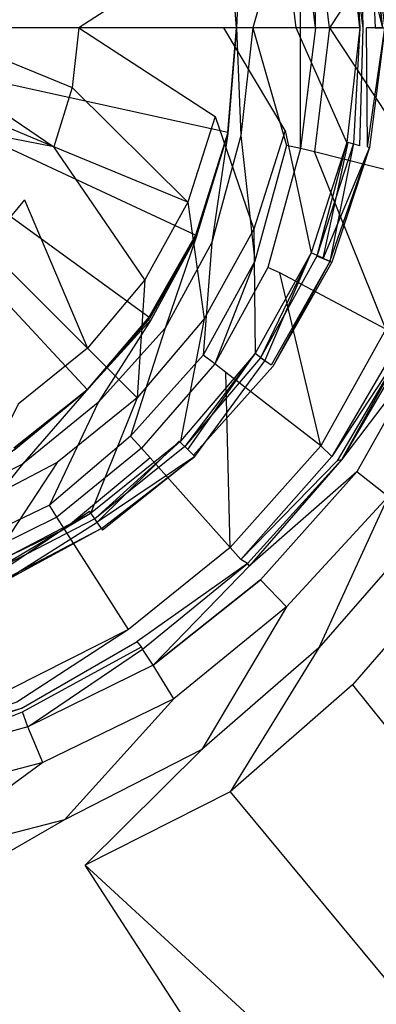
# Model space of a CAD drawing. Extents: x 0 to 1, y -1.5 to 0.
# Tile 9 of 18: x 0.5249 to 0.5578, y -0.7396 to -0.6486. Entities that reach past the tile are written whole.
import ezdxf

# ---------------------------------------------------------------- set-up
doc = ezdxf.new("R2010")
doc.units = 0
doc.layers.add('L0_ABLAUF_INF_0___REPLACEMTFORE', color=7, linetype='CONTINUOUS')
doc.layers.add('L1_WANNE_0_N_6232W5____REPLACEM', color=7, linetype='CONTINUOUS')

msp = doc.modelspace()

# ---------------------------------------------------------------- linework, layer by layer
at = {"layer": 'L0_ABLAUF_INF_0___REPLACEMTFORE', "color": 8}
for points, invisible_edges in [([(0.558441, -0.649318, 0.024855), (0.557041, -0.638218, 0.024763), (0.555741, -0.638518, 0.025407), (0.558441, -0.649318, 0.024855)], 14), ([(0.557226, -0.638212, 0.023661), (0.557741, -0.649318, 0.022558), (0.556341, -0.638418, 0.022558), (0.557226, -0.638212, 0.023661)], 14), ([(0.558441, -0.649318, 0.024855), (0.557226, -0.638212, 0.023661), (0.557041, -0.638218, 0.024763), (0.558441, -0.649318, 0.024855)], 14), ([(0.557226, -0.638212, 0.023661), (0.558639, -0.649318, 0.023707), (0.557741, -0.649318, 0.022558), (0.557226, -0.638212, 0.023661)], 14), ([(0.557226, -0.638212, 0.023661), (0.558441, -0.649318, 0.024855), (0.558639, -0.649318, 0.023707), (0.557226, -0.638212, 0.023661)], 13), ([(0.555141, -0.638618, 0.025498), (0.549341, -0.639818, 0.025958), (0.550441, -0.649318, 0.02605), (0.555141, -0.638618, 0.025498)], 14), ([(0.556341, -0.649318, 0.025498), (0.555141, -0.638618, 0.025498), (0.550441, -0.649318, 0.02605), (0.556341, -0.649318, 0.025498)], 14), ([(0.556341, -0.649318, 0.025498), (0.555741, -0.638518, 0.025407), (0.555141, -0.638618, 0.025498), (0.556341, -0.649318, 0.025498)], 13), ([(0.556341, -0.638418, 0.022558), (0.556641, -0.649318, 0.022742), (0.555241, -0.638618, 0.022742), (0.556341, -0.638418, 0.022558)], 13), ([(0.558441, -0.649318, 0.024855), (0.555741, -0.638518, 0.025407), (0.556941, -0.649318, 0.025407), (0.558441, -0.649318, 0.024855)], 14), ([(0.555741, -0.638518, 0.025407), (0.556341, -0.649318, 0.025498), (0.556941, -0.649318, 0.025407), (0.555741, -0.638518, 0.025407)], 14), ([(0.556641, -0.649318, 0.022742), (0.556341, -0.638418, 0.022558), (0.557741, -0.649318, 0.022558), (0.556641, -0.649318, 0.022742)], 14), ([(0.549341, -0.639818, 0.025958), (0.542942, -0.641118, 0.026509), (0.543742, -0.649318, 0.026509), (0.549341, -0.639818, 0.025958)], 14), ([(0.550441, -0.649318, 0.02605), (0.549341, -0.639818, 0.025958), (0.543742, -0.649318, 0.026509), (0.550441, -0.649318, 0.02605)], 14), ([(0.530342, -0.649318, 0.027336), (0.542942, -0.641118, 0.026509), (0.529742, -0.643718, 0.027336), (0.530342, -0.649318, 0.027336)], 13), ([(0.542942, -0.641118, 0.026509), (0.530342, -0.649318, 0.027336), (0.543742, -0.649318, 0.026509), (0.542942, -0.641118, 0.026509)], 14), ([(0.516242, -0.649318, 0.027795), (0.529742, -0.643718, 0.027336), (0.515942, -0.646418, 0.027795), (0.516242, -0.649318, 0.027795)], 13), ([(0.529742, -0.643718, 0.027336), (0.516242, -0.649318, 0.027795), (0.530342, -0.649318, 0.027336), (0.529742, -0.643718, 0.027336)], 14), ([(0.529742, -0.654818, 0.027336), (0.516242, -0.649318, 0.027795), (0.515942, -0.652118, 0.027795), (0.529742, -0.654818, 0.027336)], 13), ([(0.516242, -0.649318, 0.027795), (0.529742, -0.654818, 0.027336), (0.530342, -0.649318, 0.027336), (0.516242, -0.649318, 0.027795)], 14), ([(0.542942, -0.657518, 0.026509), (0.530342, -0.649318, 0.027336), (0.529742, -0.654818, 0.027336), (0.542942, -0.657518, 0.026509)], 13), ([(0.530342, -0.649318, 0.027336), (0.542942, -0.657518, 0.026509), (0.543742, -0.649318, 0.026509), (0.530342, -0.649318, 0.027336)], 14), ([(0.549441, -0.658818, 0.025958), (0.543742, -0.649318, 0.026509), (0.542942, -0.657518, 0.026509), (0.549441, -0.658818, 0.025958)], 14), ([(0.550441, -0.649318, 0.02605), (0.543742, -0.649318, 0.026509), (0.549441, -0.658818, 0.025958), (0.550441, -0.649318, 0.02605)], 14), ([(0.555141, -0.659918, 0.025498), (0.550441, -0.649318, 0.02605), (0.549441, -0.658818, 0.025958), (0.555141, -0.659918, 0.025498)], 14), ([(0.556341, -0.649318, 0.025498), (0.550441, -0.649318, 0.02605), (0.555141, -0.659918, 0.025498), (0.556341, -0.649318, 0.025498)], 14), ([(0.555741, -0.660018, 0.025407), (0.556341, -0.649318, 0.025498), (0.555141, -0.659918, 0.025498), (0.555741, -0.660018, 0.025407)], 13), ([(0.556641, -0.649318, 0.022742), (0.556341, -0.660218, 0.022558), (0.555241, -0.659918, 0.022742), (0.556641, -0.649318, 0.022742)], 13), ([(0.557041, -0.660318, 0.024763), (0.556941, -0.649318, 0.025407), (0.555741, -0.660018, 0.025407), (0.557041, -0.660318, 0.024763)], 14), ([(0.556341, -0.649318, 0.025498), (0.555741, -0.660018, 0.025407), (0.556941, -0.649318, 0.025407), (0.556341, -0.649318, 0.025498)], 14), ([(0.556341, -0.660218, 0.022558), (0.556641, -0.649318, 0.022742), (0.557741, -0.649318, 0.022558), (0.556341, -0.660218, 0.022558)], 14), ([(0.558639, -0.649318, 0.023707), (0.557226, -0.660374, 0.023661), (0.556341, -0.660218, 0.022558), (0.558639, -0.649318, 0.023707)], 14), ([(0.557741, -0.649318, 0.022558), (0.558639, -0.649318, 0.023707), (0.556341, -0.660218, 0.022558), (0.557741, -0.649318, 0.022558)], 14), ([(0.558441, -0.649318, 0.024855), (0.556941, -0.649318, 0.025407), (0.557041, -0.660318, 0.024763), (0.558441, -0.649318, 0.024855)], 14), ([(0.558639, -0.649318, 0.023707), (0.557041, -0.660318, 0.024763), (0.557226, -0.660374, 0.023661), (0.558639, -0.649318, 0.023707)], 13), ([(0.557041, -0.660318, 0.024763), (0.558639, -0.649318, 0.023707), (0.558441, -0.649318, 0.024855), (0.557041, -0.660318, 0.024763)], 14), ([(0.528042, -0.660318, 0.027336), (0.515942, -0.652118, 0.027795), (0.515142, -0.654918, 0.027795), (0.528042, -0.660318, 0.027336)], 13), ([(0.515942, -0.652118, 0.027795), (0.528042, -0.660318, 0.027336), (0.529742, -0.654818, 0.027336), (0.515942, -0.652118, 0.027795)], 14), ([(0.528042, -0.660318, 0.027336), (0.515142, -0.654918, 0.027795), (0.513742, -0.657518, 0.027795), (0.528042, -0.660318, 0.027336)], 14), ([(0.540442, -0.665418, 0.026509), (0.529742, -0.654818, 0.027336), (0.528042, -0.660318, 0.027336), (0.540442, -0.665418, 0.026509)], 13), ([(0.529742, -0.654818, 0.027336), (0.540442, -0.665418, 0.026509), (0.542942, -0.657518, 0.026509), (0.529742, -0.654818, 0.027336)], 14), ([(0.528042, -0.660318, 0.027336), (0.513742, -0.657518, 0.027795), (0.525342, -0.665218, 0.027244), (0.528042, -0.660318, 0.027336)], 14), ([(0.513742, -0.657518, 0.027795), (0.521742, -0.669518, 0.027244), (0.525342, -0.665218, 0.027244), (0.513742, -0.657518, 0.027795)], 14), ([(0.546541, -0.667918, 0.025958), (0.542942, -0.657518, 0.026509), (0.540442, -0.665418, 0.026509), (0.546541, -0.667918, 0.025958)], 13), ([(0.542942, -0.657518, 0.026509), (0.546541, -0.667918, 0.025958), (0.549441, -0.658818, 0.025958), (0.542942, -0.657518, 0.026509)], 14), ([(0.551841, -0.670118, 0.025498), (0.549441, -0.658818, 0.025958), (0.546541, -0.667918, 0.025958), (0.551841, -0.670118, 0.025498)], 13), ([(0.549441, -0.658818, 0.025958), (0.551841, -0.670118, 0.025498), (0.555141, -0.659918, 0.025498), (0.549441, -0.658818, 0.025958)], 14), ([(0.555241, -0.659918, 0.022742), (0.552941, -0.670618, 0.022558), (0.551841, -0.670118, 0.022742), (0.555241, -0.659918, 0.022742)], 13), ([(0.552341, -0.670418, 0.025407), (0.555141, -0.659918, 0.025498), (0.551841, -0.670118, 0.025498), (0.552341, -0.670418, 0.025407)], 13), ([(0.555141, -0.659918, 0.025498), (0.552341, -0.670418, 0.025407), (0.555741, -0.660018, 0.025407), (0.555141, -0.659918, 0.025498)], 14), ([(0.553541, -0.670918, 0.024763), (0.555741, -0.660018, 0.025407), (0.552341, -0.670418, 0.025407), (0.553541, -0.670918, 0.024763)], 13), ([(0.552941, -0.670618, 0.022558), (0.555241, -0.659918, 0.022742), (0.556341, -0.660218, 0.022558), (0.552941, -0.670618, 0.022558)], 14), ([(0.555741, -0.660018, 0.025407), (0.553541, -0.670918, 0.024763), (0.557041, -0.660318, 0.024763), (0.555741, -0.660018, 0.025407)], 14), ([(0.536442, -0.672618, 0.026509), (0.528042, -0.660318, 0.027336), (0.525342, -0.665218, 0.027244), (0.536442, -0.672618, 0.026509)], 14), ([(0.540442, -0.665418, 0.026509), (0.528042, -0.660318, 0.027336), (0.536442, -0.672618, 0.026509), (0.540442, -0.665418, 0.026509)], 14), ([(0.557226, -0.660374, 0.023661), (0.552941, -0.670618, 0.022558), (0.556341, -0.660218, 0.022558), (0.557226, -0.660374, 0.023661)], 14), ([(0.552941, -0.670618, 0.022558), (0.557226, -0.660374, 0.023661), (0.553743, -0.670976, 0.023661), (0.552941, -0.670618, 0.022558)], 13), ([(0.553541, -0.670918, 0.024763), (0.557226, -0.660374, 0.023661), (0.557041, -0.660318, 0.024763), (0.553541, -0.670918, 0.024763)], 14), ([(0.557226, -0.660374, 0.023661), (0.553541, -0.670918, 0.024763), (0.553743, -0.670976, 0.023661), (0.557226, -0.660374, 0.023661)], 13), ([(0.531142, -0.678918, 0.026509), (0.525342, -0.665218, 0.027244), (0.521742, -0.669518, 0.027244), (0.531142, -0.678918, 0.026509)], 13), ([(0.525342, -0.665218, 0.027244), (0.531142, -0.678918, 0.026509), (0.536442, -0.672618, 0.026509), (0.525342, -0.665218, 0.027244)], 14), ([(0.541942, -0.676218, 0.025958), (0.540442, -0.665418, 0.026509), (0.536442, -0.672618, 0.026509), (0.541942, -0.676218, 0.025958)], 13), ([(0.540442, -0.665418, 0.026509), (0.541942, -0.676218, 0.025958), (0.546541, -0.667918, 0.025958), (0.540442, -0.665418, 0.026509)], 14), ([(0.546641, -0.679418, 0.025498), (0.546541, -0.667918, 0.025958), (0.541942, -0.676218, 0.025958), (0.546641, -0.679418, 0.025498)], 13), ([(0.546541, -0.667918, 0.025958), (0.546641, -0.679418, 0.025498), (0.551841, -0.670118, 0.025498), (0.546541, -0.667918, 0.025958)], 14), ([(0.531142, -0.678918, 0.026509), (0.521742, -0.669518, 0.027244), (0.524742, -0.684118, 0.026417), (0.531142, -0.678918, 0.026509)], 14), ([(0.551841, -0.670118, 0.022742), (0.547541, -0.680118, 0.022558), (0.546641, -0.679418, 0.022742), (0.551841, -0.670118, 0.022742)], 13), ([(0.547141, -0.679818, 0.025407), (0.551841, -0.670118, 0.025498), (0.546641, -0.679418, 0.025498), (0.547141, -0.679818, 0.025407)], 13), ([(0.551841, -0.670118, 0.025498), (0.547141, -0.679818, 0.025407), (0.552341, -0.670418, 0.025407), (0.551841, -0.670118, 0.025498)], 14), ([(0.547541, -0.680118, 0.022558), (0.551841, -0.670118, 0.022742), (0.552941, -0.670618, 0.022558), (0.547541, -0.680118, 0.022558)], 14), ([(0.552341, -0.670418, 0.025407), (0.547141, -0.679818, 0.025407), (0.548141, -0.680518, 0.024763), (0.552341, -0.670418, 0.025407)], 14), ([(0.552941, -0.670618, 0.022558), (0.553743, -0.670976, 0.023661), (0.547541, -0.680118, 0.022558), (0.552941, -0.670618, 0.022558)], 14), ([(0.553743, -0.670976, 0.023661), (0.548291, -0.680618, 0.023661), (0.547541, -0.680118, 0.022558), (0.553743, -0.670976, 0.023661)], 14), ([(0.553541, -0.670918, 0.024763), (0.552341, -0.670418, 0.025407), (0.548141, -0.680518, 0.024763), (0.553541, -0.670918, 0.024763)], 14), ([(0.553541, -0.670918, 0.024763), (0.548141, -0.680518, 0.024763), (0.548291, -0.680618, 0.023661), (0.553541, -0.670918, 0.024763)], 14), ([(0.553541, -0.670918, 0.024763), (0.548291, -0.680618, 0.023661), (0.553743, -0.670976, 0.023661), (0.553541, -0.670918, 0.024763)], 14), ([(0.535742, -0.683518, 0.025958), (0.536442, -0.672618, 0.026509), (0.531142, -0.678918, 0.026509), (0.535742, -0.683518, 0.025958)], 13), ([(0.536442, -0.672618, 0.026509), (0.535742, -0.683518, 0.025958), (0.541942, -0.676218, 0.025958), (0.536442, -0.672618, 0.026509)], 14), ([(0.539742, -0.687518, 0.025498), (0.541942, -0.676218, 0.025958), (0.535742, -0.683518, 0.025958), (0.539742, -0.687518, 0.025498)], 13), ([(0.541942, -0.676218, 0.025958), (0.539742, -0.687518, 0.025498), (0.546641, -0.679418, 0.025498), (0.541942, -0.676218, 0.025958)], 14), ([(0.531142, -0.678918, 0.026509), (0.524742, -0.684118, 0.026417), (0.528342, -0.689518, 0.025958), (0.531142, -0.678918, 0.026509)], 14), ([(0.535742, -0.683518, 0.025958), (0.531142, -0.678918, 0.026509), (0.528342, -0.689518, 0.025958), (0.535742, -0.683518, 0.025958)], 14), ([(0.546641, -0.679418, 0.022742), (0.540442, -0.688318, 0.022558), (0.539642, -0.687518, 0.022742), (0.546641, -0.679418, 0.022742)], 13), ([(0.540142, -0.688018, 0.025407), (0.546641, -0.679418, 0.025498), (0.539742, -0.687518, 0.025498), (0.540142, -0.688018, 0.025407)], 13), ([(0.546641, -0.679418, 0.025498), (0.540142, -0.688018, 0.025407), (0.547141, -0.679818, 0.025407), (0.546641, -0.679418, 0.025498)], 14), ([(0.547141, -0.679818, 0.025407), (0.540142, -0.688018, 0.025407), (0.540942, -0.688818, 0.024763), (0.547141, -0.679818, 0.025407)], 14), ([(0.540442, -0.688318, 0.022558), (0.546641, -0.679418, 0.022742), (0.547541, -0.680118, 0.022558), (0.540442, -0.688318, 0.022558)], 14), ([(0.547541, -0.680118, 0.022558), (0.541072, -0.688948, 0.023661), (0.540442, -0.688318, 0.022558), (0.547541, -0.680118, 0.022558)], 13), ([(0.548141, -0.680518, 0.024763), (0.547141, -0.679818, 0.025407), (0.540942, -0.688818, 0.024763), (0.548141, -0.680518, 0.024763)], 14), ([(0.541072, -0.688948, 0.023661), (0.547541, -0.680118, 0.022558), (0.548291, -0.680618, 0.023661), (0.541072, -0.688948, 0.023661)], 14), ([(0.540942, -0.688818, 0.024763), (0.548291, -0.680618, 0.023661), (0.548141, -0.680518, 0.024763), (0.540942, -0.688818, 0.024763)], 14), ([(0.548291, -0.680618, 0.023661), (0.540942, -0.688818, 0.024763), (0.541072, -0.688948, 0.023661), (0.548291, -0.680618, 0.023661)], 13), ([(0.531442, -0.694218, 0.025498), (0.535742, -0.683518, 0.025958), (0.528342, -0.689518, 0.025958), (0.531442, -0.694218, 0.025498)], 13), ([(0.535742, -0.683518, 0.025958), (0.531442, -0.694218, 0.025498), (0.539742, -0.687518, 0.025498), (0.535742, -0.683518, 0.025958)], 14), ([(0.524742, -0.684118, 0.026417), (0.519942, -0.693918, 0.025958), (0.528342, -0.689518, 0.025958), (0.524742, -0.684118, 0.026417)], 14), ([(0.539642, -0.687518, 0.022742), (0.532042, -0.695018, 0.022558), (0.531342, -0.694018, 0.022742), (0.539642, -0.687518, 0.022742)], 13), ([(0.531842, -0.694718, 0.025407), (0.539742, -0.687518, 0.025498), (0.531442, -0.694218, 0.025498), (0.531842, -0.694718, 0.025407)], 13), ([(0.539742, -0.687518, 0.025498), (0.531842, -0.694718, 0.025407), (0.540142, -0.688018, 0.025407), (0.539742, -0.687518, 0.025498)], 14), ([(0.540142, -0.688018, 0.025407), (0.531842, -0.694718, 0.025407), (0.532442, -0.695618, 0.024671), (0.540142, -0.688018, 0.025407)], 14), ([(0.532042, -0.695018, 0.022558), (0.539642, -0.687518, 0.022742), (0.540442, -0.688318, 0.022558), (0.532042, -0.695018, 0.022558)], 14), ([(0.541072, -0.688948, 0.023661), (0.532042, -0.695018, 0.022558), (0.540442, -0.688318, 0.022558), (0.541072, -0.688948, 0.023661)], 14), ([(0.540942, -0.688818, 0.024763), (0.540142, -0.688018, 0.025407), (0.532442, -0.695618, 0.024671), (0.540942, -0.688818, 0.024763)], 14), ([(0.541072, -0.688948, 0.023661), (0.53254, -0.695763, 0.023615), (0.532042, -0.695018, 0.022558), (0.541072, -0.688948, 0.023661)], 14), ([(0.532442, -0.695618, 0.024671), (0.541072, -0.688948, 0.023661), (0.540942, -0.688818, 0.024763), (0.532442, -0.695618, 0.024671)], 14), ([(0.541072, -0.688948, 0.023661), (0.532442, -0.695618, 0.024671), (0.53254, -0.695763, 0.023615), (0.541072, -0.688948, 0.023661)], 13), ([(0.522042, -0.699118, 0.025498), (0.528342, -0.689518, 0.025958), (0.519942, -0.693918, 0.025958), (0.522042, -0.699118, 0.025498)], 13), ([(0.528342, -0.689518, 0.025958), (0.522042, -0.699118, 0.025498), (0.531442, -0.694218, 0.025498), (0.528342, -0.689518, 0.025958)], 14), ([(0.531342, -0.694018, 0.022742), (0.522442, -0.700018, 0.022558), (0.522042, -0.698918, 0.022742), (0.531342, -0.694018, 0.022742)], 13), ([(0.522342, -0.699618, 0.025407), (0.531442, -0.694218, 0.025498), (0.522042, -0.699118, 0.025498), (0.522342, -0.699618, 0.025407)], 13), ([(0.531442, -0.694218, 0.025498), (0.522342, -0.699618, 0.025407), (0.531842, -0.694718, 0.025407), (0.531442, -0.694218, 0.025498)], 14), ([(0.531842, -0.694718, 0.025407), (0.522342, -0.699618, 0.025407), (0.522742, -0.700718, 0.024671), (0.531842, -0.694718, 0.025407)], 14), ([(0.522442, -0.700018, 0.022558), (0.531342, -0.694018, 0.022742), (0.532042, -0.695018, 0.022558), (0.522442, -0.700018, 0.022558)], 14), ([(0.532442, -0.695618, 0.024671), (0.531842, -0.694718, 0.025407), (0.522742, -0.700718, 0.024671), (0.532442, -0.695618, 0.024671)], 14), ([(0.532042, -0.695018, 0.022558), (0.522797, -0.700862, 0.023615), (0.522442, -0.700018, 0.022558), (0.532042, -0.695018, 0.022558)], 13), ([(0.532442, -0.695618, 0.024671), (0.522742, -0.700718, 0.024671), (0.522797, -0.700862, 0.023615), (0.532442, -0.695618, 0.024671)], 14), ([(0.522797, -0.700862, 0.023615), (0.532042, -0.695018, 0.022558), (0.53254, -0.695763, 0.023615), (0.522797, -0.700862, 0.023615)], 14), ([(0.532442, -0.695618, 0.024671), (0.522797, -0.700862, 0.023615), (0.53254, -0.695763, 0.023615), (0.532442, -0.695618, 0.024671)], 14)]:
    msp.add_3dface(points, dxfattribs=dict(at, invisible_edges=invisible_edges))
at = {"layer": 'L1_WANNE_0_N_6232W5____REPLACEM', "color": 8}
for points, invisible_edges in [([(0.991999, -0.002919), (0.5, -1.497065, 0.007724), (0.5, -0.002919, 0.001079), (0.991999, -0.002919)], 14), ([(0.994217, -1.496599, 0.006645), (0.5, -1.497065, 0.007724), (0.991999, -0.002919), (0.994217, -1.496599, 0.006645)], 14), ([(0.531135, -0.615827, 0.01003), (0.524335, -0.61043, 0.01003), (0.5, -0.649298, 0.01003), (0.531135, -0.615827, 0.01003)], 14), ([(0.536836, -0.622523, 0.01003), (0.531135, -0.615827, 0.01003), (0.5, -0.649298, 0.01003), (0.536836, -0.622523, 0.01003)], 14), ([(0.541136, -0.630119, 0.01003), (0.536836, -0.622523, 0.01003), (0.5, -0.649298, 0.01003), (0.541136, -0.630119, 0.01003)], 14), ([(0.544136, -0.639614, 0.01003), (0.541136, -0.630119, 0.01003), (0.5, -0.649298, 0.01003), (0.544136, -0.639614, 0.01003)], 14), ([(0.553537, -0.649298, 0.012108), (0.562838, -0.635116, 0.018602), (0.552137, -0.637815, 0.011935), (0.553537, -0.649298, 0.012108)], 13), ([(0.562838, -0.635116, 0.018602), (0.553537, -0.649298, 0.012108), (0.564638, -0.649298, 0.018862), (0.562838, -0.635116, 0.018602)], 14), ([(0.550837, -0.649298, 0.011329), (0.550837, -0.638115, 0.011502), (0.549537, -0.638415, 0.011329), (0.550837, -0.649298, 0.011329)], 14), ([(0.552237, -0.649298, 0.011589), (0.552137, -0.637815, 0.011935), (0.550837, -0.638115, 0.011502), (0.552237, -0.649298, 0.011589)], 14), ([(0.552237, -0.649298, 0.011589), (0.550837, -0.638115, 0.011502), (0.550837, -0.649298, 0.011329), (0.552237, -0.649298, 0.011589)], 14), ([(0.553537, -0.649298, 0.012108), (0.552137, -0.637815, 0.011935), (0.552237, -0.649298, 0.011589), (0.553537, -0.649298, 0.012108)], 14), ([(0.546436, -0.649298, 0.011329), (0.549537, -0.638415, 0.011329), (0.545336, -0.639314, 0.011329), (0.546436, -0.649298, 0.011329)], 13), ([(0.549537, -0.638415, 0.011329), (0.546436, -0.649298, 0.011329), (0.550837, -0.649298, 0.011329), (0.549537, -0.638415, 0.011329)], 14), ([(0.544936, -0.649298, 0.01003), (0.544136, -0.639614, 0.01003), (0.5, -0.649298, 0.01003), (0.544936, -0.649298, 0.01003)], 14), ([(0.544936, -0.649298, 0.011329), (0.545336, -0.639314, 0.011329), (0.544136, -0.639514, 0.011329), (0.544936, -0.649298, 0.011329)], 13), ([(0.544136, -0.639514, 0.011329), (0.544936, -0.649298, 0.010518), (0.544936, -0.649298, 0.011329), (0.544136, -0.639514, 0.011329)], 13), ([(0.544936, -0.649298, 0.010518), (0.544136, -0.639514, 0.011329), (0.544136, -0.639576, 0.010518), (0.544936, -0.649298, 0.010518)], 14), ([(0.544136, -0.639576, 0.010518), (0.544936, -0.649298, 0.01003), (0.544936, -0.649298, 0.010518), (0.544136, -0.639576, 0.010518)], 13), ([(0.544936, -0.649298, 0.01003), (0.544136, -0.639576, 0.010518), (0.544136, -0.639614, 0.01003), (0.544936, -0.649298, 0.01003)], 14), ([(0.545336, -0.639314, 0.011329), (0.544936, -0.649298, 0.011329), (0.546436, -0.649298, 0.011329), (0.545336, -0.639314, 0.011329)], 14), ([(0.544936, -0.649298, 0.01003), (0.5, -0.649298, 0.01003), (0.544136, -0.658982, 0.01003), (0.544936, -0.649298, 0.01003)], 14), ([(0.531135, -0.682769, 0.01003), (0.5, -0.649298, 0.01003), (0.524335, -0.688166, 0.01003), (0.531135, -0.682769, 0.01003)], 14), ([(0.536836, -0.676072, 0.01003), (0.5, -0.649298, 0.01003), (0.531135, -0.682769, 0.01003), (0.536836, -0.676072, 0.01003)], 14), ([(0.541136, -0.668476, 0.01003), (0.5, -0.649298, 0.01003), (0.536836, -0.676072, 0.01003), (0.541136, -0.668476, 0.01003)], 14), ([(0.544136, -0.658982, 0.01003), (0.5, -0.649298, 0.01003), (0.541136, -0.668476, 0.01003), (0.544136, -0.658982, 0.01003)], 14), ([(0.544936, -0.649298, 0.010518), (0.544136, -0.658982, 0.01003), (0.544136, -0.659019, 0.010518), (0.544936, -0.649298, 0.010518)], 13), ([(0.544136, -0.658982, 0.01003), (0.544936, -0.649298, 0.010518), (0.544936, -0.649298, 0.01003), (0.544136, -0.658982, 0.01003)], 14), ([(0.545336, -0.659281, 0.011329), (0.544936, -0.649298, 0.011329), (0.544136, -0.659081, 0.011329), (0.545336, -0.659281, 0.011329)], 13), ([(0.544936, -0.649298, 0.011329), (0.544136, -0.659019, 0.010518), (0.544136, -0.659081, 0.011329), (0.544936, -0.649298, 0.011329)], 13), ([(0.544136, -0.659019, 0.010518), (0.544936, -0.649298, 0.011329), (0.544936, -0.649298, 0.010518), (0.544136, -0.659019, 0.010518)], 14), ([(0.544936, -0.649298, 0.011329), (0.545336, -0.659281, 0.011329), (0.546436, -0.649298, 0.011329), (0.544936, -0.649298, 0.011329)], 14), ([(0.549537, -0.660181, 0.011329), (0.546436, -0.649298, 0.011329), (0.545336, -0.659281, 0.011329), (0.549537, -0.660181, 0.011329)], 13), ([(0.546436, -0.649298, 0.011329), (0.549537, -0.660181, 0.011329), (0.550837, -0.649298, 0.011329), (0.546436, -0.649298, 0.011329)], 14), ([(0.550837, -0.660481, 0.011502), (0.550837, -0.649298, 0.011329), (0.549537, -0.660181, 0.011329), (0.550837, -0.660481, 0.011502)], 14), ([(0.552237, -0.649298, 0.011589), (0.550837, -0.660481, 0.011502), (0.552137, -0.660781, 0.011935), (0.552237, -0.649298, 0.011589)], 14), ([(0.552237, -0.649298, 0.011589), (0.550837, -0.649298, 0.011329), (0.550837, -0.660481, 0.011502), (0.552237, -0.649298, 0.011589)], 14), ([(0.562838, -0.663479, 0.018602), (0.553537, -0.649298, 0.012108), (0.552137, -0.660781, 0.011935), (0.562838, -0.663479, 0.018602)], 13), ([(0.553537, -0.649298, 0.012108), (0.552237, -0.649298, 0.011589), (0.552137, -0.660781, 0.011935), (0.553537, -0.649298, 0.012108)], 14), ([(0.553537, -0.649298, 0.012108), (0.562838, -0.663479, 0.018602), (0.564638, -0.649298, 0.018862), (0.553537, -0.649298, 0.012108)], 14), ([(0.544136, -0.658982, 0.01003), (0.541136, -0.668476, 0.01003), (0.544136, -0.659019, 0.010518), (0.544136, -0.658982, 0.01003)], 14), ([(0.544136, -0.659019, 0.010518), (0.541136, -0.668476, 0.01003), (0.541174, -0.668514, 0.010518), (0.544136, -0.659019, 0.010518)], 14), ([(0.544136, -0.659019, 0.010518), (0.541174, -0.668514, 0.010518), (0.544136, -0.659081, 0.011329), (0.544136, -0.659019, 0.010518)], 14), ([(0.544136, -0.659081, 0.011329), (0.541174, -0.668514, 0.010518), (0.541236, -0.668576, 0.011329), (0.544136, -0.659081, 0.011329)], 14), ([(0.542636, -0.669176, 0.011329), (0.544136, -0.659081, 0.011329), (0.541236, -0.668576, 0.011329), (0.542636, -0.669176, 0.011329)], 13), ([(0.544136, -0.659081, 0.011329), (0.542636, -0.669176, 0.011329), (0.545336, -0.659281, 0.011329), (0.544136, -0.659081, 0.011329)], 14), ([(0.546636, -0.670875, 0.011329), (0.545336, -0.659281, 0.011329), (0.542636, -0.669176, 0.011329), (0.546636, -0.670875, 0.011329)], 13), ([(0.545336, -0.659281, 0.011329), (0.546636, -0.670875, 0.011329), (0.549537, -0.660181, 0.011329), (0.545336, -0.659281, 0.011329)], 14), ([(0.549537, -0.660181, 0.011329), (0.546636, -0.670875, 0.011329), (0.547837, -0.671475, 0.011589), (0.549537, -0.660181, 0.011329)], 14), ([(0.550837, -0.660481, 0.011502), (0.549537, -0.660181, 0.011329), (0.547837, -0.671475, 0.011589), (0.550837, -0.660481, 0.011502)], 14), ([(0.550837, -0.660481, 0.011502), (0.547837, -0.671475, 0.011589), (0.548937, -0.671975, 0.012108), (0.550837, -0.660481, 0.011502)], 14), ([(0.552137, -0.660781, 0.011935), (0.550837, -0.660481, 0.011502), (0.548937, -0.671975, 0.012108), (0.552137, -0.660781, 0.011935)], 14), ([(0.558737, -0.677172, 0.018775), (0.552137, -0.660781, 0.011935), (0.548937, -0.671975, 0.012108), (0.558737, -0.677172, 0.018775)], 14), ([(0.562838, -0.663479, 0.018602), (0.552137, -0.660781, 0.011935), (0.558737, -0.677172, 0.018775), (0.562838, -0.663479, 0.018602)], 14), ([(0.541136, -0.668476, 0.01003), (0.536836, -0.676072, 0.01003), (0.541174, -0.668514, 0.010518), (0.541136, -0.668476, 0.01003)], 14), ([(0.541174, -0.668514, 0.010518), (0.536836, -0.676072, 0.01003), (0.536911, -0.676148, 0.010518), (0.541174, -0.668514, 0.010518)], 14), ([(0.541174, -0.668514, 0.010518), (0.536911, -0.676148, 0.010518), (0.541236, -0.668576, 0.011329), (0.541174, -0.668514, 0.010518)], 14), ([(0.541236, -0.668576, 0.011329), (0.536911, -0.676148, 0.010518), (0.537036, -0.676272, 0.011329), (0.541236, -0.668576, 0.011329)], 14), ([(0.538336, -0.677072, 0.011329), (0.541236, -0.668576, 0.011329), (0.537036, -0.676272, 0.011329), (0.538336, -0.677072, 0.011329)], 13), ([(0.541236, -0.668576, 0.011329), (0.538336, -0.677072, 0.011329), (0.542636, -0.669176, 0.011329), (0.541236, -0.668576, 0.011329)], 14), ([(0.541836, -0.679571, 0.011329), (0.542636, -0.669176, 0.011329), (0.538336, -0.677072, 0.011329), (0.541836, -0.679571, 0.011329)], 13), ([(0.542636, -0.669176, 0.011329), (0.541836, -0.679571, 0.011329), (0.546636, -0.670875, 0.011329), (0.542636, -0.669176, 0.011329)], 14), ([(0.542936, -0.68037, 0.011589), (0.546636, -0.670875, 0.011329), (0.541836, -0.679571, 0.011329), (0.542936, -0.68037, 0.011589)], 13), ([(0.546636, -0.670875, 0.011329), (0.542936, -0.68037, 0.011589), (0.547837, -0.671475, 0.011589), (0.546636, -0.670875, 0.011329)], 14), ([(0.547837, -0.671475, 0.011589), (0.542936, -0.68037, 0.011589), (0.543936, -0.68117, 0.012195), (0.547837, -0.671475, 0.011589)], 14), ([(0.548937, -0.671975, 0.012108), (0.547837, -0.671475, 0.011589), (0.543936, -0.68117, 0.012195), (0.548937, -0.671975, 0.012108)], 14), ([(0.552737, -0.687966, 0.018862), (0.548937, -0.671975, 0.012108), (0.543936, -0.68117, 0.012195), (0.552737, -0.687966, 0.018862)], 14), ([(0.558737, -0.677172, 0.018775), (0.548937, -0.671975, 0.012108), (0.552737, -0.687966, 0.018862), (0.558737, -0.677172, 0.018775)], 14), ([(0.537036, -0.676272, 0.011329), (0.531098, -0.682806, 0.010518), (0.531035, -0.682869, 0.011329), (0.537036, -0.676272, 0.011329)], 14), ([(0.532135, -0.683968, 0.011329), (0.537036, -0.676272, 0.011329), (0.531035, -0.682869, 0.011329), (0.532135, -0.683968, 0.011329)], 13), ([(0.536911, -0.676148, 0.010518), (0.531098, -0.682806, 0.010518), (0.537036, -0.676272, 0.011329), (0.536911, -0.676148, 0.010518)], 14), ([(0.536911, -0.676148, 0.010518), (0.531135, -0.682769, 0.01003), (0.531098, -0.682806, 0.010518), (0.536911, -0.676148, 0.010518)], 14), ([(0.536836, -0.676072, 0.01003), (0.531135, -0.682769, 0.01003), (0.536911, -0.676148, 0.010518), (0.536836, -0.676072, 0.01003)], 14), ([(0.537036, -0.676272, 0.011329), (0.532135, -0.683968, 0.011329), (0.538336, -0.677072, 0.011329), (0.537036, -0.676272, 0.011329)], 14), ([(0.535135, -0.687067, 0.011329), (0.538336, -0.677072, 0.011329), (0.532135, -0.683968, 0.011329), (0.535135, -0.687067, 0.011329)], 13), ([(0.538336, -0.677072, 0.011329), (0.535135, -0.687067, 0.011329), (0.541836, -0.679571, 0.011329), (0.538336, -0.677072, 0.011329)], 14), ([(0.558737, -0.677172, 0.018775), (0.552737, -0.687966, 0.018862), (0.553737, -0.688966, 0.020248), (0.558737, -0.677172, 0.018775)], 14), ([(0.560038, -0.678171, 0.020161), (0.558737, -0.677172, 0.018775), (0.553737, -0.688966, 0.020248), (0.560038, -0.678171, 0.020161)], 14), ([(0.560038, -0.678171, 0.020161), (0.553737, -0.688966, 0.020248), (0.560538, -0.678571, 0.021979), (0.560038, -0.678171, 0.020161)], 14), ([(0.561038, -0.678271, 0.024577), (0.554637, -0.689265, 0.024577), (0.562438, -0.678971, 0.027434), (0.561038, -0.678271, 0.024577)], 14), ([(0.560538, -0.678571, 0.021979), (0.554637, -0.689265, 0.024577), (0.561038, -0.678271, 0.024577), (0.560538, -0.678571, 0.021979)], 14), ([(0.560538, -0.678571, 0.021979), (0.553737, -0.688966, 0.020248), (0.554237, -0.689365, 0.021979), (0.560538, -0.678571, 0.021979)], 14), ([(0.554637, -0.689265, 0.024577), (0.560538, -0.678571, 0.021979), (0.554237, -0.689365, 0.021979), (0.554637, -0.689265, 0.024577)], 13), ([(0.562438, -0.678971, 0.027434), (0.554637, -0.689265, 0.024577), (0.556037, -0.690365, 0.027521), (0.562438, -0.678971, 0.027434)], 14), ([(0.562438, -0.678971, 0.027434), (0.556037, -0.690365, 0.027521), (0.558937, -0.692664, 0.028474), (0.562438, -0.678971, 0.027434)], 14), ([(0.541836, -0.679571, 0.011329), (0.535135, -0.687067, 0.011329), (0.536136, -0.688166, 0.011589), (0.541836, -0.679571, 0.011329)], 14), ([(0.542936, -0.68037, 0.011589), (0.541836, -0.679571, 0.011329), (0.536136, -0.688166, 0.011589), (0.542936, -0.68037, 0.011589)], 14), ([(0.542936, -0.68037, 0.011589), (0.536136, -0.688166, 0.011589), (0.536936, -0.689066, 0.012108), (0.542936, -0.68037, 0.011589)], 14), ([(0.543936, -0.68117, 0.012195), (0.542936, -0.68037, 0.011589), (0.536936, -0.689066, 0.012108), (0.543936, -0.68117, 0.012195)], 14), ([(0.544336, -0.697361, 0.018862), (0.543936, -0.68117, 0.012195), (0.536936, -0.689066, 0.012108), (0.544336, -0.697361, 0.018862)], 14), ([(0.552737, -0.687966, 0.018862), (0.543936, -0.68117, 0.012195), (0.544336, -0.697361, 0.018862), (0.552737, -0.687966, 0.018862)], 14), ([(0.531098, -0.682806, 0.010518), (0.531135, -0.682769, 0.01003), (0.524335, -0.688166, 0.01003), (0.531098, -0.682806, 0.010518)], 14), ([(0.531098, -0.682806, 0.010518), (0.524335, -0.688166, 0.01003), (0.524335, -0.688241, 0.010518), (0.531098, -0.682806, 0.010518)], 14), ([(0.524335, -0.688366, 0.011329), (0.531098, -0.682806, 0.010518), (0.524335, -0.688241, 0.010518), (0.524335, -0.688366, 0.011329)], 14), ([(0.531035, -0.682869, 0.011329), (0.531098, -0.682806, 0.010518), (0.524335, -0.688366, 0.011329), (0.531035, -0.682869, 0.011329)], 14), ([(0.525135, -0.689665, 0.011329), (0.531035, -0.682869, 0.011329), (0.524335, -0.688366, 0.011329), (0.525135, -0.689665, 0.011329)], 13), ([(0.531035, -0.682869, 0.011329), (0.525135, -0.689665, 0.011329), (0.532135, -0.683968, 0.011329), (0.531035, -0.682869, 0.011329)], 14), ([(0.527635, -0.693463, 0.011329), (0.532135, -0.683968, 0.011329), (0.525135, -0.689665, 0.011329), (0.527635, -0.693463, 0.011329)], 13), ([(0.532135, -0.683968, 0.011329), (0.527635, -0.693463, 0.011329), (0.535135, -0.687067, 0.011329), (0.532135, -0.683968, 0.011329)], 14), ([(0.535135, -0.687067, 0.011329), (0.527635, -0.693463, 0.011329), (0.528335, -0.694563, 0.011675), (0.535135, -0.687067, 0.011329)], 14), ([(0.536136, -0.688166, 0.011589), (0.535135, -0.687067, 0.011329), (0.528335, -0.694563, 0.011675), (0.536136, -0.688166, 0.011589)], 14), ([(0.536136, -0.688166, 0.011589), (0.528335, -0.694563, 0.011675), (0.529035, -0.695662, 0.012195), (0.536136, -0.688166, 0.011589)], 14), ([(0.536936, -0.689066, 0.012108), (0.536136, -0.688166, 0.011589), (0.529035, -0.695662, 0.012195), (0.536936, -0.689066, 0.012108)], 14), ([(0.552737, -0.687966, 0.018862), (0.544336, -0.697361, 0.018862), (0.545336, -0.698461, 0.020161), (0.552737, -0.687966, 0.018862)], 14), ([(0.553737, -0.688966, 0.020248), (0.552737, -0.687966, 0.018862), (0.545336, -0.698461, 0.020161), (0.553737, -0.688966, 0.020248)], 14), ([(0.524335, -0.688366, 0.011329), (0.517034, -0.693663, 0.011329), (0.525135, -0.689665, 0.011329), (0.524335, -0.688366, 0.011329)], 14), ([(0.536936, -0.689066, 0.012108), (0.529035, -0.695662, 0.012195), (0.534935, -0.704957, 0.018949), (0.536936, -0.689066, 0.012108)], 14), ([(0.544336, -0.697361, 0.018862), (0.536936, -0.689066, 0.012108), (0.534935, -0.704957, 0.018949), (0.544336, -0.697361, 0.018862)], 14), ([(0.553737, -0.688966, 0.020248), (0.545336, -0.698461, 0.020161), (0.554237, -0.689365, 0.021979), (0.553737, -0.688966, 0.020248)], 14), ([(0.518634, -0.697761, 0.011329), (0.525135, -0.689665, 0.011329), (0.517034, -0.693663, 0.011329), (0.518634, -0.697761, 0.011329)], 13), ([(0.525135, -0.689665, 0.011329), (0.518634, -0.697761, 0.011329), (0.527635, -0.693463, 0.011329), (0.525135, -0.689665, 0.011329)], 14), ([(0.554237, -0.689365, 0.021979), (0.545336, -0.698461, 0.020161), (0.545936, -0.69886, 0.021979), (0.554237, -0.689365, 0.021979)], 14), ([(0.554637, -0.689265, 0.024577), (0.545936, -0.69886, 0.021979), (0.546136, -0.69906, 0.02449), (0.554637, -0.689265, 0.024577)], 14), ([(0.554637, -0.689265, 0.024577), (0.554237, -0.689365, 0.021979), (0.545936, -0.69886, 0.021979), (0.554637, -0.689265, 0.024577)], 14), ([(0.554637, -0.689265, 0.024577), (0.546136, -0.69906, 0.02449), (0.556037, -0.690365, 0.027521), (0.554637, -0.689265, 0.024577)], 14), ([(0.556037, -0.690365, 0.027521), (0.546136, -0.69906, 0.02449), (0.547136, -0.70036, 0.027348), (0.556037, -0.690365, 0.027521)], 14), ([(0.556037, -0.690365, 0.027521), (0.547136, -0.70036, 0.027348), (0.549537, -0.702858, 0.028387), (0.556037, -0.690365, 0.027521)], 14), ([(0.558937, -0.692664, 0.028474), (0.556037, -0.690365, 0.027521), (0.549537, -0.702858, 0.028387), (0.558937, -0.692664, 0.028474)], 14), ([(0.552537, -0.706656, 0.028474), (0.558937, -0.692664, 0.028474), (0.549537, -0.702858, 0.028387), (0.552537, -0.706656, 0.028474)], 13), ([(0.558937, -0.692664, 0.028474), (0.552537, -0.706656, 0.028474), (0.562538, -0.695162, 0.02856), (0.558937, -0.692664, 0.028474)], 14), ([(0.527635, -0.693463, 0.011329), (0.518634, -0.697761, 0.011329), (0.519234, -0.69906, 0.011589), (0.527635, -0.693463, 0.011329)], 14), ([(0.528335, -0.694563, 0.011675), (0.527635, -0.693463, 0.011329), (0.519234, -0.69906, 0.011589), (0.528335, -0.694563, 0.011675)], 14), ([(0.528335, -0.694563, 0.011675), (0.519234, -0.69906, 0.011589), (0.519634, -0.70026, 0.012108), (0.528335, -0.694563, 0.011675)], 14), ([(0.529035, -0.695662, 0.012195), (0.528335, -0.694563, 0.011675), (0.519634, -0.70026, 0.012108), (0.529035, -0.695662, 0.012195)], 14), ([(0.562538, -0.695162, 0.02856), (0.552537, -0.706656, 0.028474), (0.555637, -0.710054, 0.02856), (0.562538, -0.695162, 0.02856)], 14), ([(0.566038, -0.698061, 0.02856), (0.562538, -0.695162, 0.02856), (0.555637, -0.710054, 0.02856), (0.566038, -0.698061, 0.02856)], 14), ([(0.529035, -0.695662, 0.012195), (0.519634, -0.70026, 0.012108), (0.524035, -0.710454, 0.018862), (0.529035, -0.695662, 0.012195)], 14), ([(0.534935, -0.704957, 0.018949), (0.529035, -0.695662, 0.012195), (0.524035, -0.710454, 0.018862), (0.534935, -0.704957, 0.018949)], 14), ([(0.544336, -0.697361, 0.018862), (0.534935, -0.704957, 0.018949), (0.535735, -0.706057, 0.020248), (0.544336, -0.697361, 0.018862)], 14), ([(0.545336, -0.698461, 0.020161), (0.544336, -0.697361, 0.018862), (0.535735, -0.706057, 0.020248), (0.545336, -0.698461, 0.020161)], 14), ([(0.632476, -0.785919, 0.030193), (0.566038, -0.698061, 0.02856), (0.555637, -0.710054, 0.02856), (0.632476, -0.785919, 0.030193)], 13), ([(0.535735, -0.706057, 0.020248), (0.545936, -0.69886, 0.021979), (0.545336, -0.698461, 0.020161), (0.535735, -0.706057, 0.020248)], 13), ([(0.545936, -0.69886, 0.021979), (0.535735, -0.706057, 0.020248), (0.536136, -0.706556, 0.021893), (0.545936, -0.69886, 0.021979)], 14), ([(0.536236, -0.706756, 0.02449), (0.545936, -0.69886, 0.021979), (0.536136, -0.706556, 0.021893), (0.536236, -0.706756, 0.02449)], 14), ([(0.546136, -0.69906, 0.02449), (0.545936, -0.69886, 0.021979), (0.536236, -0.706756, 0.02449), (0.546136, -0.69906, 0.02449)], 14), ([(0.537236, -0.708255, 0.027434), (0.546136, -0.69906, 0.02449), (0.536236, -0.706756, 0.02449), (0.537236, -0.708255, 0.027434)], 14), ([(0.537236, -0.708255, 0.027434), (0.547136, -0.70036, 0.027348), (0.546136, -0.69906, 0.02449), (0.537236, -0.708255, 0.027434)], 14), ([(0.547136, -0.70036, 0.027348), (0.537236, -0.708255, 0.027434), (0.539136, -0.711354, 0.028387), (0.547136, -0.70036, 0.027348)], 14), ([(0.549537, -0.702858, 0.028387), (0.547136, -0.70036, 0.027348), (0.539136, -0.711354, 0.028387), (0.549537, -0.702858, 0.028387)], 14), ([(0.541736, -0.716051, 0.028474), (0.549537, -0.702858, 0.028387), (0.539136, -0.711354, 0.028387), (0.541736, -0.716051, 0.028474)], 13), ([(0.549537, -0.702858, 0.028387), (0.541736, -0.716051, 0.028474), (0.552537, -0.706656, 0.028474), (0.549537, -0.702858, 0.028387)], 14), ([(0.524635, -0.711654, 0.020161), (0.534935, -0.704957, 0.018949), (0.524035, -0.710454, 0.018862), (0.524635, -0.711654, 0.020161)], 13), ([(0.534935, -0.704957, 0.018949), (0.524635, -0.711654, 0.020161), (0.535735, -0.706057, 0.020248), (0.534935, -0.704957, 0.018949)], 14), ([(0.525035, -0.712253, 0.021806), (0.535735, -0.706057, 0.020248), (0.524635, -0.711654, 0.020161), (0.525035, -0.712253, 0.021806)], 14), ([(0.536136, -0.706556, 0.021893), (0.535735, -0.706057, 0.020248), (0.525035, -0.712253, 0.021806), (0.536136, -0.706556, 0.021893)], 14), ([(0.525135, -0.712553, 0.024404), (0.536136, -0.706556, 0.021893), (0.525035, -0.712253, 0.021806), (0.525135, -0.712553, 0.024404)], 14), ([(0.536236, -0.706756, 0.02449), (0.536136, -0.706556, 0.021893), (0.525135, -0.712553, 0.024404), (0.536236, -0.706756, 0.02449)], 14), ([(0.525635, -0.713952, 0.027175), (0.536236, -0.706756, 0.02449), (0.525135, -0.712553, 0.024404), (0.525635, -0.713952, 0.027175)], 14), ([(0.537236, -0.708255, 0.027434), (0.536236, -0.706756, 0.02449), (0.525635, -0.713952, 0.027175), (0.537236, -0.708255, 0.027434)], 14), ([(0.544336, -0.719949, 0.02856), (0.552537, -0.706656, 0.028474), (0.541736, -0.716051, 0.028474), (0.544336, -0.719949, 0.02856)], 13), ([(0.552537, -0.706656, 0.028474), (0.544336, -0.719949, 0.02856), (0.555637, -0.710054, 0.02856), (0.552537, -0.706656, 0.028474)], 14), ([(0.537236, -0.708255, 0.027434), (0.525635, -0.713952, 0.027175), (0.527035, -0.717251, 0.028387), (0.537236, -0.708255, 0.027434)], 14), ([(0.539136, -0.711354, 0.028387), (0.537236, -0.708255, 0.027434), (0.527035, -0.717251, 0.028387), (0.539136, -0.711354, 0.028387)], 14), ([(0.622871, -0.794025, 0.030189), (0.555637, -0.710054, 0.02856), (0.544336, -0.719949, 0.02856), (0.622871, -0.794025, 0.030189)], 13), ([(0.555637, -0.710054, 0.02856), (0.622871, -0.794025, 0.030189), (0.632476, -0.785919, 0.030193), (0.555637, -0.710054, 0.02856)], 14), ([(0.524635, -0.711654, 0.020161), (0.512734, -0.715851, 0.02172), (0.525035, -0.712253, 0.021806), (0.524635, -0.711654, 0.020161)], 14), ([(0.529035, -0.722548, 0.028474), (0.539136, -0.711354, 0.028387), (0.527035, -0.717251, 0.028387), (0.529035, -0.722548, 0.028474)], 13), ([(0.539136, -0.711354, 0.028387), (0.529035, -0.722548, 0.028474), (0.541736, -0.716051, 0.028474), (0.539136, -0.711354, 0.028387)], 14), ([(0.512834, -0.716151, 0.024404), (0.525035, -0.712253, 0.021806), (0.512734, -0.715851, 0.02172), (0.512834, -0.716151, 0.024404)], 13), ([(0.525035, -0.712253, 0.021806), (0.512834, -0.716151, 0.024404), (0.525135, -0.712553, 0.024404), (0.525035, -0.712253, 0.021806)], 14), ([(0.513034, -0.71745, 0.027001), (0.525135, -0.712553, 0.024404), (0.512834, -0.716151, 0.024404), (0.513034, -0.71745, 0.027001)], 14), ([(0.525635, -0.713952, 0.027175), (0.525135, -0.712553, 0.024404), (0.513034, -0.71745, 0.027001), (0.525635, -0.713952, 0.027175)], 14), ([(0.525635, -0.713952, 0.027175), (0.513034, -0.71745, 0.027001), (0.513634, -0.720749, 0.028387), (0.525635, -0.713952, 0.027175)], 14), ([(0.527035, -0.717251, 0.028387), (0.525635, -0.713952, 0.027175), (0.513634, -0.720749, 0.028387), (0.527035, -0.717251, 0.028387)], 14), ([(0.530935, -0.726745, 0.02856), (0.541736, -0.716051, 0.028474), (0.529035, -0.722548, 0.028474), (0.530935, -0.726745, 0.02856)], 13), ([(0.541736, -0.716051, 0.028474), (0.530935, -0.726745, 0.02856), (0.544336, -0.719949, 0.02856), (0.541736, -0.716051, 0.028474)], 14), ([(0.514734, -0.726246, 0.028474), (0.527035, -0.717251, 0.028387), (0.513634, -0.720749, 0.028387), (0.514734, -0.726246, 0.028474)], 13), ([(0.527035, -0.717251, 0.028387), (0.514734, -0.726246, 0.028474), (0.529035, -0.722548, 0.028474), (0.527035, -0.717251, 0.028387)], 14), ([(0.610382, -0.799755, 0.030184), (0.544336, -0.719949, 0.02856), (0.530935, -0.726745, 0.02856), (0.610382, -0.799755, 0.030184)], 13), ([(0.544336, -0.719949, 0.02856), (0.610382, -0.799755, 0.030184), (0.622871, -0.794025, 0.030189), (0.544336, -0.719949, 0.02856)], 14), ([(0.515034, -0.730643, 0.02856), (0.529035, -0.722548, 0.028474), (0.514734, -0.726246, 0.028474), (0.515034, -0.730643, 0.02856)], 13), ([(0.529035, -0.722548, 0.028474), (0.515034, -0.730643, 0.02856), (0.530935, -0.726745, 0.02856), (0.529035, -0.722548, 0.028474)], 14), ([(0.580562, -0.803277, 0.030168), (0.530935, -0.726745, 0.02856), (0.515034, -0.730643, 0.02856), (0.580562, -0.803277, 0.030168)], 14), ([(0.610382, -0.799755, 0.030184), (0.530935, -0.726745, 0.02856), (0.580562, -0.803277, 0.030168), (0.610382, -0.799755, 0.030184)], 14), ([(0.580562, -0.803277, 0.030168), (0.515034, -0.730643, 0.02856), (0.5, -0.804902, 0.030164), (0.580562, -0.803277, 0.030168)], 14)]:
    msp.add_3dface(points, dxfattribs=dict(at, invisible_edges=invisible_edges))

doc.saveas('drawing.dxf')
